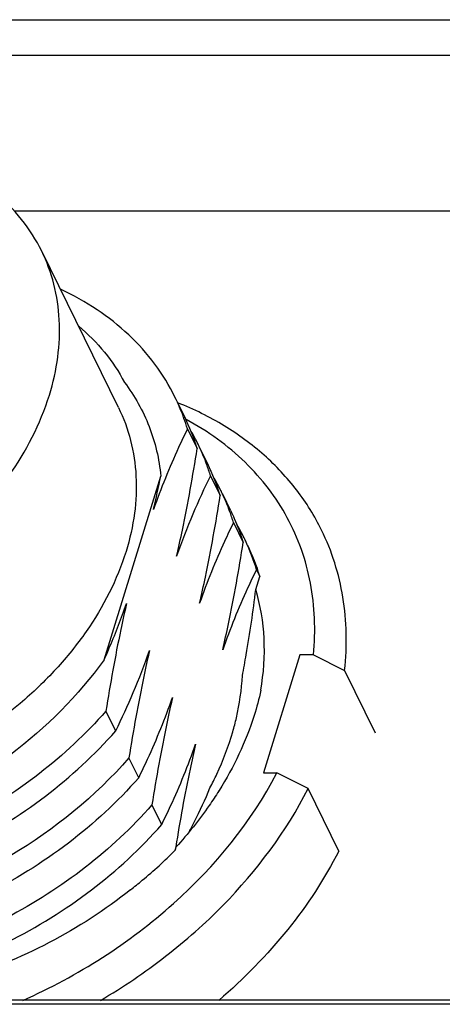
# Model space of a CAD drawing. Header units: millimetres. Extents: x 0 to 420, y 0 to 297.
# Tile 21 of 54: x 107.32 to 112.92, y 77.98 to 91.04. Entities that reach past the tile are written whole.
import ezdxf

# ---------------------------------------------------------------- set-up
doc = ezdxf.new("R2010")
doc.units = ezdxf.units.MM
doc.header["$LTSCALE"] = 23.1
doc.layers.add('00_COMPONENTS', color=7, linetype='CONTINUOUS')

msp = doc.modelspace()

# ---------------------------------------------------------------- linework, layer by layer
at = {"layer": '00_COMPONENTS', "color": 7}
for p, q in [((103.8871, 91.0354), (123.5364, 91.0354)), ((103.9081, 90.567), (123.5574, 90.567)), ((114.3865, 88.495), (107.2512, 88.495)), ((108.6303, 85.8944), (107.6135, 87.9665)), ((109.5094, 85.7676), (109.3864, 86.0183)), ((109.5462, 85.6101), (109.6749, 85.3478)), ((109.8143, 85.1462), (109.7075, 85.3638)), ((108.4409, 82.5492), (109.1929, 84.9824)), ((109.8513, 84.9884), (109.9801, 84.7259)), ((110.1195, 84.5243), (110.0127, 84.7419)), ((110.1563, 84.3668), (110.2852, 84.1041)), ((110.4616, 83.7448), (110.506, 83.6544)), ((110.452, 83.4799), (110.506, 83.6544)), ((111.0361, 82.6138), (110.552, 81.0472)), ((111.2157, 82.6138), (111.0361, 82.6138)), ((111.2157, 82.6138), (111.629, 82.4066)), ((111.629, 82.4066), (112.0358, 81.5778)), ((108.5942, 81.6053), (108.4654, 81.8679)), ((108.8991, 80.984), (108.7704, 81.2463)), ((110.552, 81.0472), (110.7316, 81.0472)), ((111.1449, 80.84), (110.7316, 81.0472)), ((109.9654, 80.8159), (109.9596, 80.8072)), ((109.9655, 80.8159), (109.9599, 80.8071)), ((111.5516, 80.0112), (111.1449, 80.84)), ((109.2044, 80.362), (109.0755, 80.6247)), ((109.3908, 80.0675), (109.3836, 80.0223)), ((109.3836, 80.0223), (109.3972, 80.0663)), ((119.502, 77.9799), (99.8527, 77.9799)), ((119.6844, 78.0338), (100.0351, 78.0338))]:
    msp.add_line(p, q, dxfattribs=at)
for centre, radius, start, end in [((106.8602, 84.7936), 2.8074, 20.18473, 26.13274), ((106.8466, 84.7885), 2.8218, 19.90704, 20.18649), ((106.8343, 84.7842), 2.8349, 16.93702, 19.90472), ((106.9787, 84.527), 2.8184, 16.93093, 26.11991), ((107.172, 84.1752), 2.7999, 26.13537, 30.0166), ((107.1704, 84.1745), 2.8016, 25.09224, 26.13411), ((107.1599, 84.1698), 2.8131, 20.19889, 25.08845), ((107.1431, 84.1636), 2.831, 16.93849, 20.19853), ((107.2793, 83.9033), 2.8233, 16.939, 26.11595), ((92.6421, 88.364), 16.8927, 346.9259, 348.4527), ((107.4774, 83.5538), 2.7994, 26.13529, 30.01365), ((107.4756, 83.553), 2.8014, 25.08421, 26.13407), ((107.4648, 83.5481), 2.8133, 20.19383, 25.08031), ((107.4472, 83.5417), 2.832, 16.93956, 20.19351), ((107.7761, 82.9286), 2.8067, 26.14004, 30.20429), ((107.7786, 82.9299), 2.8039, 25.70968, 26.13852), ((107.7783, 82.9298), 2.8042, 25.09018, 25.70967), ((107.76, 82.922), 2.8241, 16.93727, 25.0747), ((107.9586, 82.8921), 2.6589, 16.65829, 26.11644)]:
    msp.add_arc(centre, radius, start, end, dxfattribs=at)
for points, knots in [([(107.6135, 87.9665), (107.5403, 88.1155), (107.3581, 88.4014), (106.9935, 88.7665), (106.5465, 89.0612), (105.8406, 89.3583), (105.0344, 89.4761), (104.1979, 89.4316), (103.3181, 89.2727), (102.2486, 88.8732), (101.2964, 88.2459), (100.6543, 87.631), (100.1333, 86.9861), (99.8487, 86.435), (99.732, 86.0574)], [0, 0, 0, 0, 0.0507464, 0.1026309, 0.1566107, 0.2133419, 0.3356284, 0.4012098, 0.4690104, 0.6081786, 0.7469384, 0.814255, 0.8792081, 1, 1, 1, 1]), ([(107.7146, 86.0574), (107.7654, 86.2222), (107.84, 86.5528), (107.8624, 87.0511), (107.7916, 87.5285), (107.6821, 87.8265), (107.6135, 87.9665)], [0, 0, 0, 0, 0.2644208, 0.5170864, 0.7609163, 1, 1, 1, 1]), ([(109.3806, 86.0301), (109.3052, 86.1837), (109.1243, 86.48), (108.7734, 86.872), (108.3495, 87.2064), (108.0298, 87.3836), (107.8617, 87.4613)], [0, 0, 0, 0, 0.2414883, 0.4865965, 0.738627, 1, 1, 1, 1]), ([(108.1039, 86.9716), (108.2286, 86.8671), (108.4575, 86.6378), (108.6368, 86.3673), (108.7106, 86.2262)], [0, 0, 0, 0, 0.5052752, 1, 1, 1, 1]), ([(108.7106, 86.2262), (108.8458, 86.0485), (109.0122, 85.7505), (109.1451, 85.32), (109.1817, 85.0958), (109.1929, 84.9824)], [0, 0, 0, 0, 0.4965868, 0.7464779, 1, 1, 1, 1]), ([(103.816, 82.7947), (104.2662, 82.8969), (105.1436, 83.2127), (106.1157, 83.8412), (106.7725, 84.4619), (107.3052, 85.1145), (107.596, 85.6739), (107.7146, 86.0574)], [0, 0, 0, 0, 0.2616415, 0.5230822, 0.6500053, 0.7724627, 1, 1, 1, 1]), ([(111.3243, 84.2666), (111.2328, 84.4531), (111.0095, 84.812), (110.5701, 85.2801), (110.0353, 85.6708), (109.6323, 85.8699), (109.4204, 85.9552)], [0, 0, 0, 0, 0.2397682, 0.483962, 0.7364278, 1, 1, 1, 1]), ([(108.6303, 85.8944), (108.6989, 85.7545), (108.8084, 85.4565), (108.8792, 84.9791), (108.8568, 84.4808), (108.7823, 84.1501), (108.7314, 83.9854)], [0, 0, 0, 0, 0.2390815, 0.48291, 0.735577, 1, 1, 1, 1]), ([(111.2157, 82.6138), (111.2315, 82.7745), (111.2416, 83.0941), (111.1885, 83.5654), (111.0674, 84.0152), (110.8798, 84.4375), (110.6281, 84.8266), (110.3157, 85.1773), (109.9471, 85.4852), (109.6716, 85.6566), (109.527, 85.7342)], [0, 0, 0, 0, 0.1283761, 0.2533006, 0.375866, 0.4974027, 0.6192969, 0.7429152, 0.8694819, 1, 1, 1, 1]), ([(109.5462, 85.6101), (109.5055, 85.5277), (109.3392, 85.1792), (109.1946, 84.8203), (109.097, 84.5427)], [0, 0, 0, 0, 0.2379406, 1, 1, 1, 1]), ([(109.4026, 83.9225), (109.4294, 84.0374), (109.5333, 84.5099), (109.6178, 84.9865), (109.6749, 85.3478)], [0, 0, 0, 0, 0.2438672, 1, 1, 1, 1]), ([(109.8513, 84.9884), (109.7686, 84.8213), (109.6076, 84.4706), (109.4687, 84.1104), (109.4026, 83.9225)], [0, 0, 0, 0, 0.4834568, 1, 1, 1, 1]), ([(109.7071, 83.2994), (109.7339, 83.4144), (109.8383, 83.8872), (109.9231, 84.3642), (109.9801, 84.7259)], [0, 0, 0, 0, 0.2438144, 1, 1, 1, 1]), ([(110.1195, 84.5243), (110.1361, 84.4905), (110.1997, 84.3539), (110.2523, 84.2123), (110.2852, 84.1041)], [0, 0, 0, 0, 0.2496464, 1, 1, 1, 1]), ([(110.1563, 84.3668), (110.1156, 84.2845), (109.9493, 83.9359), (109.8047, 83.577), (109.7071, 83.2994)], [0, 0, 0, 0, 0.2379586, 1, 1, 1, 1]), ([(111.629, 82.4066), (111.6471, 82.57), (111.6622, 82.895), (111.6188, 83.3757), (111.5093, 83.8364), (111.3927, 84.1272), (111.3243, 84.2666)], [0, 0, 0, 0, 0.2582553, 0.5096461, 0.7560896, 1, 1, 1, 1]), ([(110.0127, 82.6794), (110.0395, 82.7942), (110.1435, 83.2665), (110.2281, 83.743), (110.2852, 84.1041)], [0, 0, 0, 0, 0.2438547, 1, 1, 1, 1]), ([(108.7314, 83.9854), (108.6147, 83.6078), (108.3301, 83.0568), (107.8091, 82.4119), (107.1669, 81.797), (106.2147, 81.1697), (105.1452, 80.7701), (104.2655, 80.6112), (103.4289, 80.5668), (102.6227, 80.6846), (101.9169, 80.9816), (101.4699, 81.2764), (101.1052, 81.6415), (100.9231, 81.9273), (100.8499, 82.0764)], [0, 0, 0, 0, 0.1207908, 0.1857441, 0.2530613, 0.3918232, 0.5309933, 0.5987943, 0.6643757, 0.7866612, 0.8433916, 0.8973704, 0.9492542, 1, 1, 1, 1]), ([(110.4616, 83.7448), (110.4209, 83.6625), (110.255, 83.3146), (110.1103, 82.9564), (110.0127, 82.6794)], [0, 0, 0, 0, 0.238052, 1, 1, 1, 1]), ([(110.2738, 82.3382), (110.2921, 82.4306), (110.3624, 82.8093), (110.4169, 83.191), (110.452, 83.4799)], [0, 0, 0, 0, 0.2444224, 1, 1, 1, 1]), ([(110.5182, 82.1431), (110.5569, 82.3692), (110.5884, 82.8212), (110.5151, 83.2695), (110.4521, 83.48)], [0, 0, 0, 0, 0.5107496, 1, 1, 1, 1]), ([(108.441, 82.5493), (108.4674, 82.6082), (108.5742, 82.8529), (108.6707, 83.1022), (108.738, 83.2931)], [0, 0, 0, 0, 0.2416669, 1, 1, 1, 1]), ([(108.738, 83.2931), (108.7112, 83.1783), (108.6071, 82.7058), (108.5225, 82.2292), (108.4654, 81.8679)], [0, 0, 0, 0, 0.2438566, 1, 1, 1, 1]), ([(108.5942, 81.6053), (108.6771, 81.7726), (108.8383, 82.1239), (108.9772, 82.4847), (109.0433, 82.673)], [0, 0, 0, 0, 0.483343, 1, 1, 1, 1]), ([(109.0433, 82.673), (109.0166, 82.558), (108.9123, 82.085), (108.8276, 81.6079), (108.7704, 81.2463)], [0, 0, 0, 0, 0.2438507, 1, 1, 1, 1]), ([(108.4409, 82.5492), (108.0995, 82.0699), (107.4493, 81.4267), (106.4375, 80.7666), (105.8775, 80.4989), (105.5893, 80.3844)], [0, 0, 0, 0, 0.4877439, 0.7429844, 1, 1, 1, 1]), ([(110.1467, 81.5929), (110.1646, 81.6549), (110.228, 81.8992), (110.2644, 82.1507), (110.2738, 82.3382)], [0, 0, 0, 0, 0.2559147, 1, 1, 1, 1]), ([(110.5182, 82.1431), (110.4941, 82.0303), (110.3701, 81.5655), (110.159, 81.1257), (109.9655, 80.8159)], [0, 0, 0, 0, 0.2399535, 1, 1, 1, 1]), ([(108.8991, 80.984), (108.9398, 81.0663), (109.1058, 81.4142), (109.2505, 81.7724), (109.348, 82.0494)], [0, 0, 0, 0, 0.238034, 1, 1, 1, 1]), ([(109.348, 82.0494), (109.3212, 81.9346), (109.2171, 81.4623), (109.1325, 80.9858), (109.0755, 80.6247)], [0, 0, 0, 0, 0.2438521, 1, 1, 1, 1]), ([(108.4654, 81.8679), (108.199, 81.5648), (107.5964, 81.0042), (106.5553, 80.339), (105.4176, 79.8668), (104.2503, 79.6139), (103.2892, 79.5975), (102.572, 79.7098), (102.0793, 79.8507), (101.6294, 80.0476), (101.2292, 80.2979), (100.8853, 80.5977), (100.6955, 80.8297), (100.6128, 80.9514)], [0, 0, 0, 0, 0.135847, 0.2751205, 0.4139235, 0.5483237, 0.6750101, 0.7348654, 0.7921877, 0.8470452, 0.8996723, 0.9504728, 1, 1, 1, 1]), ([(100.565, 80.9925), (100.6323, 80.8552), (100.7942, 80.5906), (101.1089, 80.2404), (101.4902, 79.9416), (101.931, 79.6991), (102.4237, 79.5168), (103.1533, 79.3546), (104.1492, 79.3246), (105.1585, 79.5092), (105.9637, 79.7785), (106.7576, 80.1299), (107.6777, 80.7005), (108.3141, 81.2869), (108.5942, 81.6053)], [0, 0, 0, 0, 0.0495081, 0.0998304, 0.151702, 0.2056802, 0.2621428, 0.3212723, 0.4471509, 0.5817753, 0.6513985, 0.7218132, 0.8626253, 1, 1, 1, 1]), ([(109.8439, 80.8482), (109.8758, 80.9089), (109.9953, 81.1491), (110.0914, 81.4011), (110.1467, 81.5929)], [0, 0, 0, 0, 0.2559191, 1, 1, 1, 1]), ([(109.2044, 80.362), (109.2451, 80.4443), (109.4114, 80.7929), (109.556, 81.1518), (109.6536, 81.4294)], [0, 0, 0, 0, 0.2379427, 1, 1, 1, 1]), ([(109.6536, 81.4294), (109.628, 81.3195), (109.5282, 80.868), (109.4461, 80.4127), (109.3908, 80.0675)], [0, 0, 0, 0, 0.2440407, 1, 1, 1, 1]), ([(108.7704, 81.2463), (108.323, 80.7373), (107.5125, 80.0778), (106.2913, 79.4637), (105.3228, 79.1445), (104.3501, 78.9834), (103.412, 78.9866), (102.5472, 79.1541), (102.0246, 79.3805), (101.7916, 79.5196)], [0, 0, 0, 0, 0.2638289, 0.3984571, 0.5310859, 0.6591852, 0.7806945, 0.8943495, 1, 1, 1, 1]), ([(108.8991, 80.984), (108.6192, 80.6654), (107.9829, 80.0786), (107.0624, 79.5089), (106.2688, 79.1569), (105.4639, 78.8869), (104.6415, 78.7379), (103.8353, 78.722), (103.0922, 78.7917), (102.3956, 78.9898), (101.7952, 79.3202), (101.4138, 79.6189), (101.0992, 79.9691), (100.9372, 80.2339), (100.8698, 80.3712)], [0, 0, 0, 0, 0.1373875, 0.2781997, 0.3486116, 0.4182283, 0.5528788, 0.6171629, 0.6789251, 0.7942926, 0.8482864, 0.9001264, 0.9504449, 1, 1, 1, 1]), ([(107.3622, 78.0317), (107.7281, 78.194), (108.431, 78.5725), (109.6537, 79.4964), (110.392, 80.394), (110.7316, 81.0472)], [0, 0, 0, 0, 0.2615388, 0.5189095, 1, 1, 1, 1]), ([(108.3936, 78.0323), (108.6933, 78.2084), (109.2647, 78.5947), (110.2577, 79.4739), (110.8562, 80.2714), (111.1449, 80.84)], [0, 0, 0, 0, 0.2623354, 0.5186769, 1, 1, 1, 1]), ([(109.5678, 80.2659), (109.5924, 80.311), (109.6927, 80.501), (109.782, 80.6968), (109.8439, 80.8482)], [0, 0, 0, 0, 0.2389767, 1, 1, 1, 1]), ([(109.9599, 80.8071), (109.9195, 80.7427), (109.7485, 80.4837), (109.5542, 80.2402), (109.3972, 80.0663)], [0, 0, 0, 0, 0.2449795, 1, 1, 1, 1]), ([(109.0755, 80.6247), (108.8091, 80.3216), (108.2065, 79.761), (107.1653, 79.0959), (106.0277, 78.6235), (104.8603, 78.3707), (103.8992, 78.3544), (103.1821, 78.4666), (102.6894, 78.6074), (102.2395, 78.8044), (101.8392, 79.0546), (101.4953, 79.3545), (101.3056, 79.5865), (101.2229, 79.7082)], [0, 0, 0, 0, 0.1358463, 0.2751201, 0.4139227, 0.5483247, 0.675012, 0.7348654, 0.7921874, 0.8470466, 0.8996754, 0.950476, 1, 1, 1, 1]), ([(101.1751, 79.7492), (101.2424, 79.612), (101.4044, 79.3473), (101.719, 78.9971), (102.1003, 78.6983), (102.5411, 78.4558), (103.0338, 78.2735), (103.7634, 78.1113), (104.7594, 78.0814), (105.983, 78.305), (107.1849, 78.7731), (108.2876, 79.4572), (108.9243, 80.0434), (109.2044, 80.362)], [0, 0, 0, 0, 0.0495236, 0.0998562, 0.1517323, 0.2057185, 0.262192, 0.3213305, 0.4472252, 0.5818709, 0.7217736, 0.8626064, 1, 1, 1, 1]), ([(108.791, 79.499), (108.8435, 79.5399), (109.049, 79.7051), (109.2444, 79.8828), (109.3836, 80.0223)], [0, 0, 0, 0, 0.2525494, 1, 1, 1, 1]), ([(111.5516, 80.0112), (111.3649, 79.6433), (110.8928, 78.9281), (110.2942, 78.3176), (109.9625, 78.0325)], [0, 0, 0, 0, 0.4853815, 1, 1, 1, 1]), ([(108.791, 79.499), (108.4557, 79.2314), (107.7288, 78.761), (106.7303, 78.3537), (105.9034, 78.1518), (105.0975, 78.0397), (104.4895, 78.0534), (104.1002, 78.1131)], [0, 0, 0, 0, 0.2564686, 0.5140213, 0.6406891, 0.7645255, 1, 1, 1, 1])]:
    msp.add_open_spline(points, degree=3, knots=knots, dxfattribs=at)

doc.saveas('drawing.dxf')
